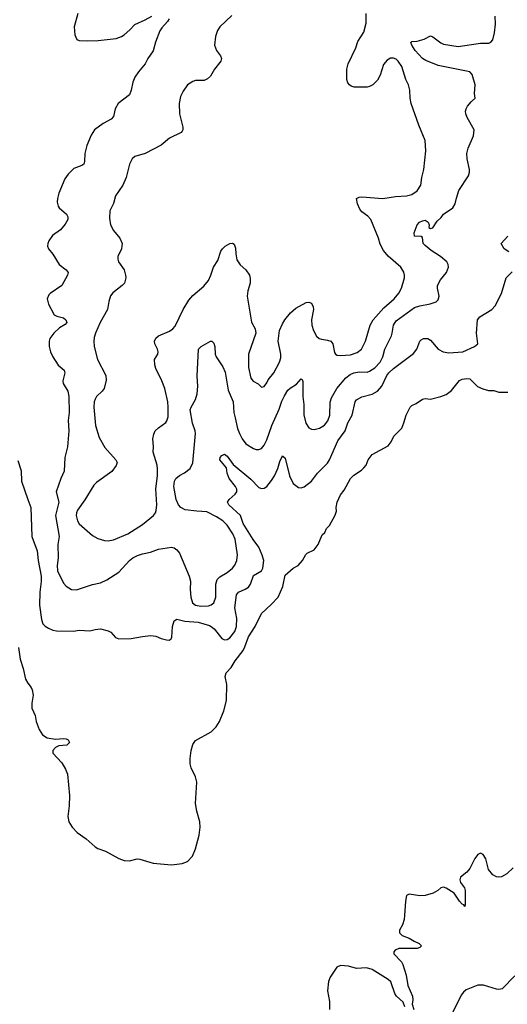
# Model space of a CAD drawing. Header units: inches. Extents: x 1649636 to 1815363, y 506543 to 641975.
# Tile 42 of 256: x 1733419 to 1737113, y 519328 to 526784. Entities that reach past the tile are written whole.
import ezdxf

# ---------------------------------------------------------------- set-up
doc = ezdxf.new("R2010")
doc.units = ezdxf.units.IN
doc.header["$MEASUREMENT"] = 0
doc.layers.add('B7531', color=7, linetype='Continuous')
doc.layers.add('B7532', color=7, linetype='Continuous')

msp = doc.modelspace()

# ---------------------------------------------------------------- linework, layer by layer
at = {"layer": 'B7531', "color": 5}
for points, elevation in [([(1736333.7, 520000), (1736331.8, 519970), (1736318, 519930), (1736297.1, 519890), (1736295.5, 519870), (1736316.3, 519850), (1736370, 519830.3), (1736406.7, 519806.7), (1736444, 519790), (1736464, 519770), (1736450, 519758), (1736430, 519749.8), (1736290, 519751.4), (1736262.4, 519737.6), (1736253.4, 519726.6), (1736254.3, 519710), (1736310.1, 519650.1), (1736320.2, 519630), (1736346, 519550), (1736359.7, 519470), (1736395.5, 519390), (1736396.8, 519363.2), (1736391.6, 519330), (1736404.4, 519290)], 220), ([(1736337, 519310), (1736323.7, 519343.7), (1736274.3, 519390), (1736260.4, 519410), (1736230, 519498), (1736210, 519516.4), (1736090, 519592.7), (1736045.6, 519605.6), (1735970, 519598.4), (1735910, 519618), (1735850, 519622.7), (1735821, 519610), (1735770, 519534), (1735758.8, 519501.2), (1735750.8, 519430.8), (1735764.9, 519350), (1735765.5, 519290)], 220), ([(1737170, 519544), (1737073.8, 519446.2), (1737050, 519439.5), (1737030, 519442), (1736933.7, 519473.7), (1736890, 519472.8), (1736802.3, 519437.7), (1736779.9, 519420.1), (1736762.8, 519397.2), (1736691, 519249)], 240)]:
    msp.add_lwpolyline(points, dxfattribs=dict(at, elevation=elevation))
at = {"layer": 'B7532', "color": 5}
for points, elevation in [([(1734550.6, 526790), (1734538.8, 526770), (1734496.7, 526723.3), (1734481.7, 526698.3), (1734447.4, 526612.6), (1734430, 526549.2), (1734390.4, 526490), (1734370.2, 526449.8), (1734318.4, 526390), (1734291.5, 526348.5), (1734275.3, 526310), (1734264.4, 526250), (1734250, 526214), (1734165.5, 526150), (1734141.6, 526110), (1734128.2, 526051.8), (1734110.7, 526030), (1734050, 525998.4), (1733986, 525950), (1733961.3, 525910), (1733927.7, 525832.3), (1733911.8, 525770), (1733910.3, 525709.7), (1733904, 525690), (1733890, 525679.5), (1733830, 525655.8), (1733786.4, 525613.6), (1733761.4, 525578.6), (1733714.8, 525470), (1733704, 525430), (1733701.7, 525401.7), (1733710, 525370.6), (1733718.8, 525358.8), (1733773, 525310), (1733783.8, 525290), (1733783, 525270), (1733763.9, 525236.1), (1733727, 525193), (1733668.5, 525150), (1733639.5, 525110), (1733632, 525090), (1733630.4, 525070), (1733637.1, 525050), (1733670, 525007.3), (1733718, 524930), (1733770.7, 524890), (1733784.9, 524870), (1733782, 524850), (1733739.1, 524770), (1733650.6, 524709.4), (1733640.7, 524699.3), (1733627.3, 524670), (1733637.3, 524630), (1733679.1, 524550), (1733699.3, 524539.3), (1733750, 524526.3), (1733768.8, 524510), (1733776.5, 524490), (1733764.2, 524475.8), (1733721.3, 524450), (1733676.3, 524410), (1733647.3, 524370), (1733642, 524350), (1733643, 524310), (1733652.7, 524270), (1733670.5, 524230), (1733710, 524167.7), (1733755.3, 524130), (1733760.8, 524110), (1733746.7, 524050), (1733748.8, 524030), (1733782.6, 523970), (1733791.4, 523930), (1733794, 523810), (1733786.7, 523750), (1733791.8, 523670), (1733780.3, 523550), (1733761.3, 523470), (1733755, 523365), (1733730.3, 523310), (1733695.6, 523210), (1733716.5, 523130), (1733690.8, 523030), (1733717.1, 522870), (1733708.7, 522810), (1733711, 522710), (1733703.8, 522650), (1733705, 522610), (1733750, 522516.3), (1733770, 522493.4), (1733810, 522470.5), (1733850, 522466), (1733970, 522506), (1734030, 522520.9), (1734078.2, 522541.8), (1734170, 522600.9), (1734251.6, 522690), (1734276.2, 522710), (1734310, 522726.5), (1734350, 522739.6), (1734410, 522751.6), (1734470, 522775.8), (1734570, 522790.3), (1734590, 522785.3), (1734610, 522770.3), (1734630, 522744.4), (1734702.8, 522570), (1734711.9, 522531.9), (1734710.2, 522470), (1734715.3, 522410), (1734728.7, 522368.7), (1734750.4, 522350), (1734790, 522342.6), (1734850, 522345.7), (1734870, 522352.3), (1734890, 522368), (1734904.8, 522410), (1734905.5, 522510), (1734915.9, 522544.1), (1734934.9, 522565.1), (1734990, 522596.9), (1735031.1, 522630), (1735047.6, 522652.4), (1735063.8, 522690), (1735069, 522731), (1735052.4, 522850), (1735032.7, 522890), (1734990, 522956.8), (1734957.7, 522990), (1734910, 523020.5), (1734837.4, 523057.4), (1734761.3, 523061.3), (1734672.9, 523072.9), (1734638.7, 523090), (1734621.7, 523110), (1734604.2, 523150), (1734587.1, 523250), (1734591.4, 523288.6), (1734602, 523310), (1734630, 523333.4), (1734667.2, 523352.8), (1734710, 523386), (1734731.1, 523428.9), (1734749.8, 523650), (1734747.7, 523670), (1734729, 523729), (1734711, 523830), (1734717.4, 523850), (1734751.9, 523908.1), (1734763.2, 523950), (1734767.4, 524010), (1734763.8, 524083.8), (1734774.5, 524290), (1734793.2, 524310), (1734865.2, 524350), (1734873.4, 524350), (1734890, 524335.5), (1734896.5, 524310), (1734898.9, 524250), (1734906, 524230), (1734956.5, 524156.5), (1734975.3, 524115.3), (1734998.3, 523978.3), (1735035.8, 523890), (1735042.2, 523810), (1735050.2, 523770), (1735069.4, 523689.4), (1735083.9, 523650), (1735103.6, 523610), (1735132.6, 523572.6), (1735190, 523538), (1735210, 523530.4), (1735231.2, 523528.8), (1735250, 523537.3), (1735270, 523562), (1735290, 523603), (1735327.9, 523710), (1735384.6, 523835.4), (1735403.7, 523896.3), (1735423.7, 523936.3), (1735450, 523977.8), (1735466.8, 523993.2), (1735516.1, 524023.9), (1735550, 524065.5), (1735558.3, 524058.3), (1735563.7, 524043.7), (1735563.6, 523930), (1735571.6, 523870), (1735571.5, 523791.5), (1735587.5, 523727.5), (1735610, 523693.7), (1735630, 523683.1), (1735650, 523681.5), (1735690, 523691.1), (1735727, 523713), (1735752.4, 523747.6), (1735767.7, 523790), (1735771.4, 523888.6), (1735780, 523920), (1735822.6, 523990), (1735890, 524071.2), (1735922.4, 524097.6), (1735949.9, 524110.1), (1735990, 524116.6), (1736050, 524116.1), (1736070, 524121.9), (1736110, 524148), (1736149.2, 524190), (1736170.4, 524230), (1736183.9, 524290), (1736234.6, 524390), (1736241.5, 524410), (1736249.9, 524470), (1736270, 524503.9), (1736410, 524605), (1736450, 524617.3), (1736528.2, 524631.8), (1736572.8, 524647.2), (1736590, 524662.8), (1736596.3, 524690), (1736583.9, 524750), (1736585.3, 524770), (1736606.9, 524813.1), (1736651.3, 524870), (1736666.6, 524910), (1736665.2, 524930), (1736654, 524950), (1736606, 524990), (1736535.5, 525035.5), (1736490, 525073.6), (1736476.3, 525090), (1736470, 525135.3), (1736461.2, 525141.2), (1736410, 525143.7), (1736408, 525170), (1736428.9, 525230), (1736448.9, 525251.1), (1736470, 525261.7), (1736490, 525265), (1736513.1, 525250), (1736520.3, 525230), (1736519.3, 525210), (1736530, 525203.6), (1736550, 525207.9), (1736581.4, 525258.6), (1736612.8, 525287.2), (1736630, 525310.7), (1736700.7, 525359.3), (1736718, 525390), (1736726.8, 525433.2), (1736746, 525490), (1736819.3, 525600.7), (1736827.6, 525630), (1736827.6, 525650), (1736808.2, 525730), (1736806.3, 525770), (1736815.6, 525810), (1736856.1, 525903.9), (1736861.6, 525950), (1736810, 526042.7), (1736798.9, 526070), (1736796.3, 526090), (1736800.5, 526110), (1736811.6, 526130), (1736838, 526162), (1736869.3, 526190), (1736865.3, 526225.3), (1736869.7, 526290), (1736845.7, 526370), (1736828.9, 526388.9), (1736590, 526438), (1736495.2, 526475.2), (1736469.6, 526490), (1736414.5, 526550), (1736389.6, 526590), (1736382.7, 526610), (1736390, 526618.8), (1736430, 526620.3), (1736483.8, 526636.2), (1736530, 526660.5), (1736550, 526654.9), (1736609.1, 526609.1), (1736630, 526599.5), (1736740.7, 526580.7), (1736910, 526605), (1736972.8, 526607.2), (1736987.5, 526612.5), (1737002.7, 526630), (1737014.9, 526685.1), (1737022.9, 526750), (1737022, 526810)], 260), ([(1733859.3, 526830), (1733832.4, 526730), (1733836.4, 526670), (1733852.7, 526632.7), (1733870, 526625.5), (1733930, 526623.8), (1734013.8, 526626.2), (1734150, 526640.7), (1734190, 526656.3), (1734209.2, 526670), (1734253.3, 526706.7), (1734290, 526747.3), (1734370, 526782), (1734419, 526810)], 260), ([(1735024.7, 526815.3), (1734935.5, 526730), (1734917.4, 526702.6), (1734902.4, 526657.6), (1734894.3, 526590), (1734908.7, 526550), (1734940.5, 526510), (1734948, 526490), (1734941.6, 526470), (1734894.9, 526410), (1734863.2, 526356.8), (1734842.8, 526337.2), (1734815.5, 526324.5), (1734750, 526322.9), (1734730, 526317), (1734690, 526289.4), (1734656.5, 526243.5), (1734637.7, 526202.3), (1734625.7, 526150), (1734630.3, 526070), (1734653.7, 525970), (1734654.9, 525950), (1734650, 525939.3), (1734643, 525930), (1734553.6, 525886.4), (1734490, 525834.2), (1734370, 525771.8), (1734292.3, 525747.7), (1734270.2, 525729.8), (1734250.3, 525690), (1734226.3, 525590), (1734199.2, 525530), (1734144.4, 525450), (1734130, 525393.2), (1734102.5, 525337.5), (1734098.5, 525281.5), (1734106.7, 525230), (1734128.5, 525188.5), (1734177.3, 525130), (1734194.3, 525090), (1734190.3, 525050), (1734162, 524990), (1734161.7, 524970), (1734167.8, 524950), (1734209.2, 524890), (1734221.3, 524850), (1734222, 524830), (1734211.7, 524790), (1734195.3, 524770), (1734123.2, 524716.8), (1734106.1, 524693.9), (1734093.1, 524650), (1734084.9, 524590), (1734029.4, 524490.6), (1733992.8, 524410), (1733983.6, 524376.4), (1733980.2, 524350), (1733983.6, 524310), (1734009.1, 524210), (1734070.9, 524090.9), (1734074.1, 524054.1), (1734059.2, 523990), (1734044.4, 523970), (1734000.8, 523930), (1733989.4, 523910.6), (1733982.3, 523890), (1733979.8, 523850), (1733991.9, 523710), (1734020.1, 523620.1), (1734064.5, 523544.5), (1734146.3, 523450), (1734156.1, 523430), (1734150.9, 523409.1), (1734116.2, 523363.8), (1734001.2, 523278.8), (1733980.9, 523259.1), (1733913, 523147), (1733857.2, 523070), (1733848, 523050), (1733845.8, 523030), (1733856.1, 522990), (1733870, 522967.2), (1733970, 522878.7), (1734010, 522854.4), (1734060.3, 522840.3), (1734090, 522838.7), (1734130, 522846.3), (1734238, 522890), (1734350, 522962), (1734432.4, 523030), (1734447.6, 523050), (1734452.2, 523067.8), (1734457, 523110), (1734451.1, 523231.1), (1734462, 523330), (1734462.5, 523382.5), (1734459.3, 523410), (1734429, 523510), (1734432.9, 523552.9), (1734426.2, 523610), (1734434.1, 523645.9), (1734446, 523670), (1734470, 523694.2), (1734525.9, 523734.1), (1734534.4, 523745.6), (1734542.8, 523777.2), (1734543.5, 523850), (1734540.8, 523890), (1734517.2, 523990), (1734495.6, 524050), (1734450, 524143.7), (1734443.1, 524170), (1734441.3, 524210), (1734464.2, 524250), (1734467.1, 524270), (1734463.5, 524290), (1734442.7, 524330), (1734439.1, 524350), (1734450, 524372.2), (1734470, 524390.3), (1734554.6, 524425.4), (1734578, 524442), (1734596.9, 524463.1), (1734658.3, 524590), (1734699, 524661), (1734730, 524694.9), (1734814.6, 524765.4), (1734848, 524810), (1734867.6, 524850), (1734887.6, 524910), (1734918.9, 524961.1), (1734943.1, 525030), (1734955.1, 525050), (1734975.8, 525070), (1735010, 525088.9), (1735030, 525092), (1735043.9, 525083.9), (1735054.7, 525054.7), (1735055.5, 525010), (1735064.3, 524964.3), (1735087.9, 524927.9), (1735131.5, 524890), (1735159.6, 524850), (1735164.8, 524824.8), (1735163.9, 524790), (1735146.9, 524730), (1735142.8, 524690), (1735173.7, 524493.7), (1735203.4, 524443.4), (1735208.2, 524410), (1735152, 524250), (1735152.9, 524150), (1735170, 524068.4), (1735187.2, 524047.2), (1735225.7, 524025.7), (1735250, 524001), (1735270, 524007.3), (1735290, 524034), (1735302.4, 524057.6), (1735343, 524110), (1735387, 524190), (1735397.2, 524222.8), (1735398.4, 524250), (1735375.8, 524350), (1735386.6, 524430), (1735410, 524482), (1735428.2, 524510), (1735470, 524563.7), (1735510, 524599.5), (1735590, 524641.3), (1735610, 524643.8), (1735630, 524637.3), (1735643.1, 524610), (1735645.3, 524590), (1735630.3, 524510), (1735631.6, 524471.6), (1735644, 524430), (1735667.2, 524387.2), (1735688.2, 524370), (1735704.1, 524364.1), (1735750, 524358.3), (1735775.5, 524350), (1735792.2, 524330), (1735804.8, 524264.8), (1735812.1, 524252.1), (1735823.9, 524243.9), (1735850, 524241.1), (1735925.4, 524245.4), (1735976.3, 524263.7), (1736008.2, 524290), (1736039.1, 524350), (1736074.7, 524470), (1736096.4, 524510), (1736178.3, 524601.7), (1736256, 524670), (1736290, 524712.7), (1736311, 524750), (1736333, 524830), (1736335.1, 524850), (1736330, 524872.3), (1736306.6, 524910), (1736210, 524992.1), (1736175.3, 525035.3), (1736150, 525084.2), (1736136.3, 525130), (1736078, 525270), (1736056.4, 525296.4), (1736011.1, 525330), (1735995.6, 525350), (1735977.2, 525390), (1735969.8, 525430), (1735990, 525439.6), (1736010, 525441.3), (1736170, 525430.8), (1736265.1, 525445.1), (1736350, 525448.8), (1736390, 525460.3), (1736430, 525487.2), (1736458.9, 525530), (1736466, 525590), (1736480.9, 525650), (1736495.6, 525790), (1736489.7, 525870), (1736443.9, 525983.9), (1736385.6, 526150), (1736377.2, 526190), (1736375.4, 526250), (1736364.7, 526290), (1736345.3, 526330), (1736313.1, 526430), (1736286.8, 526470), (1736270, 526484.1), (1736250, 526492.7), (1736228.2, 526491.8), (1736201.6, 526478.4), (1736174.8, 526445.2), (1736150, 526362.9), (1736130, 526326.3), (1736094.4, 526290), (1736070, 526276.9), (1736050, 526272.6), (1735953.4, 526273.4), (1735930, 526280.7), (1735918, 526290), (1735905.8, 526305.8), (1735897.7, 526330), (1735897.2, 526410), (1735906.8, 526450), (1735966.2, 526570), (1735980.5, 526619.5), (1736026.3, 526690), (1736043.3, 526756.7), (1736043.5, 526830)], 280), ([(1737124.9, 525024.9), (1737089.7, 525049.7), (1737066, 525090), (1737115.9, 525144.1)], 240), ([(1733405.8, 523445.8), (1733428.9, 523368.9), (1733433.2, 523290), (1733479.7, 523150), (1733504.2, 523090), (1733510.3, 522870), (1733550, 522761), (1733558.2, 522690), (1733580.9, 522570), (1733582, 522530), (1733571.8, 522450), (1733568.7, 522350), (1733583.2, 522243.2), (1733594.9, 522210), (1733611.7, 522191.7), (1733637.1, 522177.1), (1733670, 522162.3), (1733696.4, 522156.4), (1733826.3, 522153.7), (1733870, 522162.4), (1733950, 522156.4), (1733990, 522167.3), (1734030.6, 522170.6), (1734090, 522156), (1734110, 522146), (1734145.8, 522105.8), (1734170, 522096.3), (1734262.3, 522097.7), (1734350, 522114.4), (1734410, 522120.5), (1734450, 522115.5), (1734490, 522099.1), (1734530, 522087.7), (1734550, 522086.8), (1734565.2, 522094.8), (1734572.3, 522107.7), (1734576.9, 522190), (1734588.5, 522231.5), (1734610, 522245.5), (1734670.3, 522230.3), (1734770, 522223.1), (1734855.8, 522195.8), (1734870.5, 522190), (1734892.2, 522172.2), (1734950, 522098.4), (1734970, 522088.5), (1734990, 522090.3), (1735010, 522104.2), (1735048.6, 522150), (1735062, 522190), (1735062.8, 522250), (1735049.8, 522330), (1735062.2, 522430), (1735077.4, 522450), (1735128.1, 522471.9), (1735152.2, 522487.8), (1735166.2, 522510), (1735190, 522575.6), (1735250, 522610.5), (1735262, 522630), (1735267.6, 522690), (1735256.8, 522730), (1735230, 522789.5), (1735187.5, 522847.5), (1735111.4, 522970), (1735090.6, 523030.6), (1735002, 523110), (1734993.6, 523130), (1735005.1, 523150), (1735052.2, 523190), (1735063.8, 523210), (1735064, 523230), (1735054.9, 523250), (1735006.3, 523310), (1734990.8, 523349.2), (1734985.8, 523390), (1734936.2, 523450), (1734937.2, 523470), (1734950, 523484.6), (1734970, 523493.1), (1734990, 523478.3), (1735035.5, 523415.5), (1735170, 523304.2), (1735230, 523242.2), (1735250, 523234.4), (1735270, 523236.1), (1735290.7, 523249.3), (1735326.4, 523293.6), (1735349.2, 523330.8), (1735374.3, 523385.7), (1735390, 523437.3), (1735410, 523480.7), (1735430, 523464.7), (1735462.2, 523330), (1735490, 523272.4), (1735530, 523241.7), (1735550, 523238.7), (1735573.2, 523246.8), (1735630, 523290.4), (1735674, 523350), (1735750, 523426.5), (1735765.6, 523450), (1735830, 523594.9), (1735884.2, 523670), (1735905.7, 523730), (1735938.4, 523790), (1735961.1, 523890), (1735970, 523905.5), (1736010, 523928.9), (1736090, 523948.2), (1736130, 523970.2), (1736162.9, 524010), (1736201.5, 524090), (1736215.5, 524110), (1736250, 524142.9), (1736402.9, 524257.1), (1736428, 524290), (1736449.7, 524350), (1736459.7, 524360.3), (1736478, 524370), (1736510, 524368.8), (1736530, 524356.5), (1736590, 524288.4), (1736628, 524268), (1736670, 524261.2), (1736776, 524270), (1736864, 524310), (1736889.2, 524330), (1736879.5, 524410), (1736887.9, 524512.1), (1736904.9, 524535.1), (1736995.3, 524590), (1737022, 524618), (1737069.2, 524710), (1737104, 524830), (1737150, 524874.8)], 240), ([(1733408.5, 522030), (1733421.1, 521941.1), (1733446, 521870), (1733463, 521790), (1733479.5, 521759.5), (1733506.9, 521726.9), (1733514, 521710), (1733521.1, 521670), (1733510.4, 521609.6), (1733510.4, 521570.4), (1733536.1, 521516.1), (1733544.4, 521470), (1733565.3, 521410), (1733592.7, 521370), (1733626.7, 521346.7), (1733690, 521334.9), (1733750, 521341.3), (1733770, 521338.4), (1733786.8, 521330), (1733797.3, 521310), (1733776, 521290), (1733714.9, 521285.1), (1733690, 521272.3), (1733670.7, 521250), (1733670.6, 521230), (1733736.9, 521156.9), (1733765.7, 521110), (1733781.1, 521070), (1733796, 520910), (1733794.8, 520830), (1733784.2, 520750), (1733791.6, 520710), (1733816.1, 520670), (1733854.6, 520630), (1733922.6, 520582.6), (1733990, 520521.1), (1734010, 520508.5), (1734070, 520488.4), (1734170, 520433), (1734210, 520418.4), (1734250, 520415.2), (1734309.8, 520430.2), (1734330, 520428.4), (1734430, 520397.6), (1734570, 520384.5), (1734650, 520394.2), (1734690, 520409), (1734726.8, 520450), (1734750, 520506.7), (1734778.5, 520610), (1734786.7, 520670), (1734782.6, 520710), (1734761.4, 520790), (1734751.3, 520848.7), (1734760.8, 521010), (1734751.5, 521050), (1734718.9, 521118.9), (1734709.9, 521150), (1734709.2, 521190), (1734718, 521250), (1734730, 521294.9), (1734750, 521325.7), (1734870, 521391), (1734908.2, 521430), (1734931.8, 521470), (1734964.3, 521550), (1734986.5, 521630), (1734987, 521750), (1734975.1, 521810), (1734982.9, 521837.1), (1735022, 521878), (1735052.2, 521930), (1735111.4, 522008.6), (1735125.2, 522034.8), (1735152.2, 522110), (1735201.8, 522190), (1735250, 522288), (1735324.9, 522355.1), (1735377.4, 522410), (1735412.1, 522492.1), (1735430, 522578), (1735490, 522631), (1735529.1, 522650.9), (1735562, 522690), (1735585.6, 522734.4), (1735596, 522744), (1735648.7, 522770), (1735679, 522810), (1735710, 522882), (1735730, 522902), (1735742, 522930), (1735765.6, 522954.4), (1735809.1, 523030.9), (1735818, 523062), (1735817.2, 523090), (1735823.7, 523130), (1735850, 523186.8), (1735877.7, 523222.3), (1735926, 523310), (1735950, 523334), (1736007.7, 523372.3), (1736026, 523390), (1736042.7, 523410), (1736059.3, 523450), (1736090, 523490.8), (1736210, 523556), (1736233.8, 523586.2), (1736253.2, 523630), (1736312.7, 523690), (1736329.5, 523730), (1736346.6, 523790), (1736377.2, 523850), (1736390, 523862.8), (1736422, 523878), (1736470, 523910.8), (1736490, 523916), (1736531.6, 523911.6), (1736610, 523930.8), (1736650, 523946), (1736690, 523976), (1736750, 524050.8), (1736770, 524060.7), (1736806, 524066), (1736830, 524064.7), (1736887.5, 524007.5), (1736927.5, 523987.5), (1736970, 523977.3), (1737010, 523976), (1737050, 523962.8), (1737116.4, 523963.6)], 220), ([(1737157.8, 520362.2), (1737110, 520317), (1737070, 520293.6), (1737050, 520289.9), (1737030, 520293.4), (1737002.3, 520310), (1736970.6, 520350), (1736950.5, 520430), (1736935.8, 520455.8), (1736930, 520463.5), (1736910, 520473.5), (1736890, 520463.1), (1736867.8, 520432.2), (1736830, 520357.6), (1736805.8, 520330), (1736758.2, 520290), (1736752.1, 520270), (1736758.6, 520250), (1736787.9, 520210), (1736794.4, 520190), (1736794.2, 520085.8), (1736790.6, 520069.4), (1736782.7, 520082.7), (1736770, 520085.6), (1736750, 520109.6), (1736709.3, 520169.3), (1736650, 520208.9), (1736630, 520214.8), (1736610, 520209.8), (1736586.3, 520190), (1736550.6, 520169.4), (1736490, 520151.8), (1736449.3, 520149.3), (1736370, 520163), (1736350, 520152.7), (1736340.7, 520110), (1736333.7, 520000)], 220)]:
    msp.add_lwpolyline(points, dxfattribs=dict(at, elevation=elevation))

doc.saveas('drawing.dxf')
